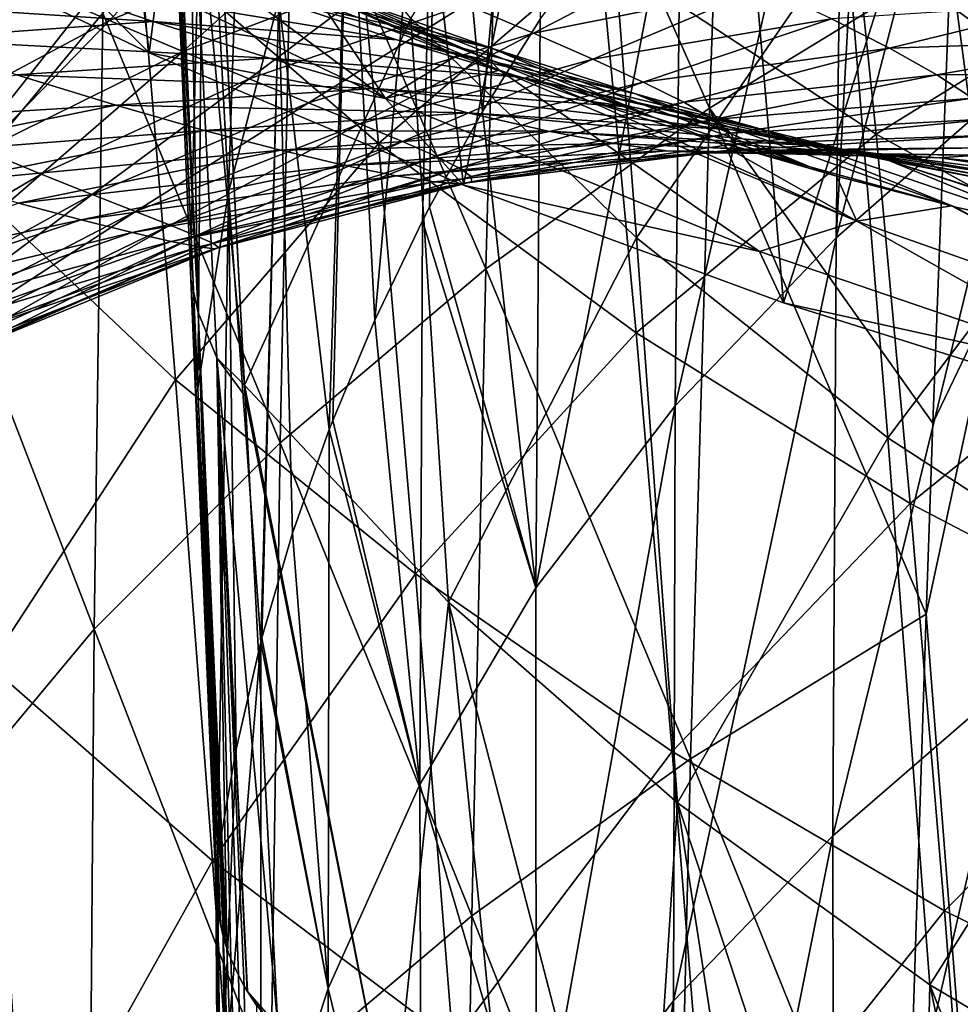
# Model space of a CAD drawing. Header units: metres. Extents: x -81 to 81, y -160 to 24.
# Tile 145 of 256: x -14.97 to -10.44, y -26.51 to -21.77. Entities that reach past the tile are written whole.
import ezdxf

# ---------------------------------------------------------------- set-up
doc = ezdxf.new("R2010")
doc.units = ezdxf.units.M
doc.layers.add('solid_501850_SW0001', color=7, linetype='CONTINUOUS')

msp = doc.modelspace()

# ---------------------------------------------------------------- linework, layer by layer
at = {"layer": 'solid_501850_SW0001'}
for points in [[(-15.245849, -14.441743), (-14.346232, -21.924681), (-15.828126, -21.216434)], [(-15.245849, -14.441743), (-13.595409, -16.00514), (-14.346232, -21.924681)], [(-13.595409, -16.00514), (-12.832602, -22.562494), (-14.346232, -21.924681)], [(-13.595409, -16.00514), (-11.784786, -17.381573), (-12.832602, -22.562494)], [(-11.784786, -17.381573), (-11.290542, -23.128683), (-12.832602, -22.562494)], [(-11.784786, -17.381573), (-9.836539, -18.553764), (-11.290542, -23.128683)], [(-9.836539, -18.553764), (-9.724244, -23.621853), (-11.290542, -23.128683)], [(-12.444177, -19.024292, 113.691093), (-12.740874, -22.207762, 116.421234), (-12.959218, -19.874992, 113.095543)], [(-12.444177, -19.024292, 113.691093), (-12.462616, -21.762056, 116.752953), (-12.740874, -22.207762, 116.421234)], [(-11.646491, -22.191887, 127.828278), (-11.541389, -19.163584, 124.548447), (-12.642381, -19.953701, 123.894943)], [(-11.646491, -22.191887, 127.828278), (-10.486179, -21.48151, 128.441254), (-11.541389, -19.163584, 124.548447)], [(-10.113295, -19.261688, 118.793159), (-11.036659, -22.815992, 121.460861), (-10.878655, -19.928196, 118.257591)], [(-10.113295, -19.261688, 118.793159), (-10.161489, -22.050699, 122.106583), (-11.036659, -22.815992, 121.460861)], [(-13.963431, -22.596111, 111.197243), (-14.082015, -20.364006, 107.884621), (-13.859241, -19.391445, 108.497284)], [(-13.720879, -21.667366, 111.844025), (-13.963431, -22.596111, 111.197243), (-13.859241, -19.391445, 108.497284)], [(-15.379556, -22.710487, 121.628601), (-14.568532, -21.733435, 122.430023), (-15.248604, -19.769245, 118.401932)], [(-12.959218, -19.874992, 113.095543), (-13.259057, -23.212925, 115.682076), (-13.385695, -20.758043, 112.478401)], [(-12.959218, -19.874992, 113.095543), (-13.029065, -22.734476, 116.037407), (-13.259057, -23.212925, 115.682076)], [(-12.959218, -19.874992, 113.095543), (-12.995189, -22.668644, 116.085426), (-13.029065, -22.734476, 116.037407)], [(-12.959218, -19.874992, 113.095543), (-12.740874, -22.207762, 116.421234), (-12.995189, -22.668644, 116.085426)], [(-12.724899, -22.964823, 127.149261), (-12.642381, -19.953701, 123.894943), (-13.653785, -20.812412, 123.187134)], [(-12.724899, -22.964823, 127.149261), (-11.646491, -22.191887, 127.828278), (-12.642381, -19.953701, 123.894943)], [(-10.878655, -19.928196, 118.257591), (-11.036659, -22.815992, 121.460861), (-11.001336, -20.043739, 118.160652)], [(-11.001336, -20.043739, 118.160652), (-11.812839, -23.625607, 120.753822), (-11.784568, -20.867662, 117.467979)], [(-11.001336, -20.043739, 118.160652), (-11.036659, -22.815992, 121.460861), (-11.812839, -23.625607, 120.753822)], [(-10.987309, -21.343861, 98.151428), (-9.658771, -22.283682, 97.667), (-9.851965, -20.130648, 93.239746)], [(-14.264193, -20.192776, 105.253563), (-14.207492, -21.349463, 107.268311), (-14.143669, -22.808846, 109.479164)], [(-14.264193, -20.192776, 105.253563), (-14.143669, -22.808846, 109.479164), (-14.144906, -23.015251, 109.4478)], [(-14.264193, -20.192776, 105.253563), (-14.109377, -23.174665, 109.191284), (-14.241097, -20.299335, 104.902214)], [(-14.264193, -20.192776, 105.253563), (-14.144906, -23.015251, 109.4478), (-14.109377, -23.174665, 109.191284)], [(-15.286479, -22.491531, 98.424919), (-15.455791, -20.289536, 94.242622), (-14.396033, -21.364113, 93.766258)], [(-13.085934, -21.758171, 103.740334), (-11.998583, -22.815891, 103.094002), (-12.193109, -20.292969, 98.696594)], [(-11.998583, -22.815891, 103.094002), (-10.987309, -21.343861, 98.151428), (-12.193109, -20.292969, 98.696594)], [(-14.160944, -20.527039, 104.758972), (-14.241097, -20.299335, 104.902214), (-14.109377, -23.174665, 109.191284)], [(-14.143669, -22.808846, 109.479164), (-14.207492, -21.349463, 107.268311), (-14.082015, -20.364006, 107.884621)], [(-14.111974, -23.539425, 110.545906), (-14.143669, -22.808846, 109.479164), (-14.082015, -20.364006, 107.884621)], [(-13.963431, -22.596111, 111.197243), (-14.111974, -23.539425, 110.545906), (-14.082015, -20.364006, 107.884621)], [(-13.241583, -22.361217, 93.326546), (-14.396033, -21.364113, 93.766258), (-13.419363, -20.471628, 89.138031)], [(-13.241583, -22.361217, 93.326546), (-13.419363, -20.471628, 89.138031), (-12.174106, -21.441895, 88.77433)], [(-14.160944, -20.527039, 104.758972), (-13.886196, -23.525908, 108.803719), (-14.033319, -20.722385, 104.602798)], [(-14.160944, -20.527039, 104.758972), (-14.019798, -23.393276, 109.039703), (-13.886196, -23.525908, 108.803719)], [(-14.160944, -20.527039, 104.758972), (-14.109377, -23.174665, 109.191284), (-14.019798, -23.393276, 109.039703)], [(-13.886196, -23.525908, 108.803719), (-13.085934, -21.758171, 103.740334), (-14.038797, -20.619505, 104.440826)], [(-13.886196, -23.525908, 108.803719), (-14.038797, -20.619505, 104.440826), (-14.033319, -20.722385, 104.602798)], [(-13.385695, -20.758043, 112.478401), (-13.478599, -23.7388, 115.28334), (-13.720879, -21.667366, 111.844025)], [(-13.385695, -20.758043, 112.478401), (-13.461901, -23.69569, 115.316261), (-13.478599, -23.7388, 115.28334)], [(-13.385695, -20.758043, 112.478401), (-13.259057, -23.212925, 115.682076), (-13.461901, -23.69569, 115.316261)], [(-10.844542, -22.316324, 88.447929), (-12.174106, -21.441895, 88.77433), (-11.008581, -20.722794, 84.254814)], [(-10.844542, -22.316324, 88.447929), (-11.008581, -20.722794, 84.254814), (-9.589453, -21.54051, 83.998344)], [(-13.715162, -23.80303, 126.418007), (-13.653785, -20.812412, 123.187134), (-14.568532, -21.733435, 122.430023)], [(-13.715162, -23.80303, 126.418007), (-12.724899, -22.964823, 127.149261), (-13.653785, -20.812412, 123.187134)], [(-11.784568, -20.867662, 117.467979), (-12.48327, -24.501463, 120.023262), (-12.462616, -21.762056, 116.752953)], [(-11.784568, -20.867662, 117.467979), (-11.812839, -23.625607, 120.753822), (-12.48327, -24.501463, 120.023262)], [(-14.918683, -21.601063, 35.344219), (-14.536873, -21.7687, 34.422852), (-13.996746, -21.182684, 35.404423)], [(-14.536873, -21.7687, 34.422852), (-13.574777, -21.368917, 34.471138), (-13.996746, -21.182684, 35.404423)], [(-14.963894, -21.301689, 5.341077), (-15.828126, -21.216434), (-14.346232, -21.924681)], [(-14.963894, -21.301689, 5.341077), (-14.346232, -21.924681), (-13.207545, -22.144682, 5.341364)], [(-14.963894, -21.301689, 5.341077), (-13.207545, -22.144682, 5.341364), (-14.185185, -21.41679, 8.897226)], [(-14.21906, -23.500177, 97.90654), (-15.286479, -22.491531, 98.424919), (-14.396033, -21.364113, 93.766258)], [(-14.536873, -21.7687, 34.422852), (-14.184435, -21.917847, 33.485275), (-13.574777, -21.368917, 34.471138)], [(-14.21906, -23.500177, 97.90654), (-14.396033, -21.364113, 93.766258), (-13.241583, -22.361217, 93.326546)], [(-14.213569, -21.342398, 11.782138), (-13.537613, -21.635059, 10.272512), (-12.708254, -21.95697, 11.090702)], [(-13.437521, -21.641657, 12.570044), (-14.213569, -21.342398, 11.782138), (-12.708254, -21.95697, 11.090702)], [(-14.184435, -21.917847, 33.485275), (-13.181694, -21.538286, 33.516693), (-13.574777, -21.368917, 34.471138)], [(-11.998583, -22.815891, 103.094002), (-10.787137, -23.779764, 102.5084), (-10.987309, -21.343861, 98.151428)], [(-10.787137, -23.779764, 102.5084), (-9.658771, -22.283682, 97.667), (-10.987309, -21.343861, 98.151428)], [(-10.268217, -21.365543, 128.537964), (-10.486179, -21.48151, 128.441254), (-10.272942, -23.087618, 130.374573)], [(-15.798581, -22.10545, 35.342499), (-14.918683, -21.601063, 35.344219), (-15.327595, -21.413509, 36.248016)], [(-14.487386, -21.397984, 13.761901), (-13.437521, -21.641657, 12.570044), (-12.697617, -21.902126, 13.429422)], [(-13.79952, -21.64744, 14.54658), (-14.487386, -21.397984, 13.761901), (-12.697617, -21.902126, 13.429422)], [(-13.207545, -22.144682, 5.341364), (-13.514883, -21.689016, 9.646337), (-14.185185, -21.41679, 8.897226)], [(-12.000274, -23.274069, 92.925819), (-13.241583, -22.361217, 93.326546), (-12.174106, -21.441895, 88.77433)], [(-12.820564, -21.69194, 32.541912), (-12.494858, -21.830793, 31.547659), (-11.748278, -21.440506, 32.60334)], [(-12.494858, -21.830793, 31.547659), (-11.383305, -21.60755, 31.578951), (-11.748278, -21.440506, 32.60334)], [(-12.000274, -23.274069, 92.925819), (-12.174106, -21.441895, 88.77433), (-10.844542, -22.316324, 88.447929)], [(-10.570277, -23.708084, 130.724014), (-10.486179, -21.48151, 128.441254), (-11.646491, -22.191887, 127.828278)], [(-10.272942, -23.087618, 130.374573), (-10.486179, -21.48151, 128.441254), (-10.570277, -23.708084, 130.724014)], [(-16.075783, -21.659399, 16.75926), (-14.930185, -21.5662, 15.661073), (-14.326713, -21.773657, 16.43413)], [(-14.930185, -21.5662, 15.661073), (-13.79952, -21.64744, 14.54658), (-13.15288, -21.862165, 15.394718)], [(-14.326713, -21.773657, 16.43413), (-14.930185, -21.5662, 15.661073), (-13.15288, -21.862165, 15.394718)], [(-14.184435, -21.917847, 33.485275), (-13.863955, -22.049772, 32.532749), (-13.181694, -21.538286, 33.516693)], [(-13.863955, -22.049772, 32.532749), (-12.820564, -21.69194, 32.541912), (-13.181694, -21.538286, 33.516693)], [(-9.439376, -23.087921, 88.160828), (-10.844542, -22.316324, 88.447929), (-9.589453, -21.54051, 83.998344)], [(-15.798581, -22.10545, 35.342499), (-15.45695, -22.25979, 34.43119), (-14.918683, -21.601063, 35.344219)], [(-15.45695, -22.25979, 34.43119), (-14.536873, -21.7687, 34.422852), (-14.918683, -21.601063, 35.344219)], [(-12.494858, -21.830793, 31.547659), (-12.208442, -21.955463, 30.534967), (-11.383305, -21.60755, 31.578951)], [(-12.208442, -21.955463, 30.534967), (-11.0589, -21.761547, 30.5298), (-11.383305, -21.60755, 31.578951)], [(-15.509936, -21.858284, 17.463165), (-16.075783, -21.659399, 16.75926), (-14.326713, -21.773657, 16.43413)], [(-13.720879, -21.667366, 111.844025), (-13.8086, -24.763781, 114.493652), (-13.963431, -22.596111, 111.197243)], [(-13.720879, -21.667366, 111.844025), (-13.802842, -24.741796, 114.51075), (-13.8086, -24.763781, 114.493652)], [(-13.720879, -21.667366, 111.844025), (-13.655332, -24.238308, 114.899994), (-13.802842, -24.741796, 114.51075)], [(-13.79952, -21.64744, 14.54658), (-12.697617, -21.902126, 13.429422), (-12.002794, -22.122725, 14.357653)], [(-13.15288, -21.862165, 15.394718), (-13.79952, -21.64744, 14.54658), (-12.002794, -22.122725, 14.357653)], [(-13.720879, -21.667366, 111.844025), (-13.478599, -23.7388, 115.28334), (-13.655332, -24.238308, 114.899994)], [(-12.659053, -22.007992, 10.692489), (-12.708254, -21.95697, 11.090702), (-13.537613, -21.635059, 10.272512)], [(-12.861257, -21.935577, 10.435448), (-12.659053, -22.007992, 10.692489), (-13.537613, -21.635059, 10.272512)], [(-13.514883, -21.689016, 9.646337), (-12.861257, -21.935577, 10.435448), (-13.537613, -21.635059, 10.272512)], [(-13.437521, -21.641657, 12.570044), (-12.708254, -21.95697, 11.090702), (-11.913666, -22.236921, 11.983897)], [(-12.697617, -21.902126, 13.429422), (-13.437521, -21.641657, 12.570044), (-11.913666, -22.236921, 11.983897)], [(-13.863955, -22.049772, 32.532749), (-13.57835, -22.165541, 31.566545), (-12.820564, -21.69194, 32.541912)], [(-13.57835, -22.165541, 31.566545), (-12.494858, -21.830793, 31.547659), (-12.820564, -21.69194, 32.541912)], [(-13.207545, -22.144682, 5.341364), (-12.861257, -21.935577, 10.435448), (-13.514883, -21.689016, 9.646337)], [(-11.0589, -21.761547, 30.5298), (-10.779993, -21.902502, 29.45697), (-9.896308, -21.686602, 30.572636)], [(-10.779993, -21.902502, 29.45697), (-9.58289, -21.862446, 29.454821), (-9.896308, -21.686602, 30.572636)], [(-14.610473, -24.700581, 125.63942), (-14.568532, -21.733435, 122.430023), (-15.379556, -22.710487, 121.628601)], [(-14.610473, -24.700581, 125.63942), (-13.715162, -23.80303, 126.418007), (-14.568532, -21.733435, 122.430023)], [(-13.886196, -23.525908, 108.803719), (-12.904803, -24.570221, 108.056992), (-13.085934, -21.758171, 103.740334)], [(-12.904803, -24.570221, 108.056992), (-11.998583, -22.815891, 103.094002), (-13.085934, -21.758171, 103.740334)], [(-12.740874, -22.207762, 116.421234), (-12.462616, -21.762056, 116.752953), (-12.48327, -24.501463, 120.023262)], [(-12.208442, -21.955463, 30.534967), (-11.965546, -22.066233, 29.505217), (-11.0589, -21.761547, 30.5298)], [(-11.965546, -22.066233, 29.505217), (-10.779993, -21.902502, 29.45697), (-11.0589, -21.761547, 30.5298)], [(-15.509936, -21.858284, 17.463165), (-14.326713, -21.773657, 16.43413), (-13.76808, -21.950657, 17.262691)], [(-15.45695, -22.25979, 34.43119), (-15.145282, -22.39406, 33.50845), (-14.536873, -21.7687, 34.422852)], [(-15.145282, -22.39406, 33.50845), (-14.184435, -21.917847, 33.485275), (-14.536873, -21.7687, 34.422852)], [(-14.326713, -21.773657, 16.43413), (-13.15288, -21.862165, 15.394718), (-12.555387, -22.041702, 16.303087)], [(-13.76808, -21.950657, 17.262691), (-14.326713, -21.773657, 16.43413), (-12.555387, -22.041702, 16.303087)], [(-14.985123, -22.03084, 18.217747), (-15.509936, -21.858284, 17.463165), (-13.76808, -21.950657, 17.262691)], [(-13.57835, -22.165541, 31.566545), (-13.330866, -22.265978, 30.588064), (-12.494858, -21.830793, 31.547659)], [(-13.330866, -22.265978, 30.588064), (-12.208442, -21.955463, 30.534967), (-12.494858, -21.830793, 31.547659)], [(-13.15288, -21.862165, 15.394718), (-12.002794, -22.122725, 14.357653), (-11.361876, -22.302868, 15.350678)], [(-12.555387, -22.041702, 16.303087), (-13.15288, -21.862165, 15.394718), (-11.361876, -22.302868, 15.350678)], [(-12.697617, -21.902126, 13.429422), (-11.913666, -22.236921, 11.983897), (-11.163071, -22.473558, 12.949428)], [(-12.002794, -22.122725, 14.357653), (-12.697617, -21.902126, 13.429422), (-11.163071, -22.473558, 12.949428)], [(-11.965546, -22.066233, 29.505217), (-11.770685, -22.16301, 28.460291), (-10.779993, -21.902502, 29.45697)], [(-11.770685, -22.16301, 28.460291), (-10.551865, -22.02998, 28.36216), (-10.779993, -21.902502, 29.45697)], [(-10.779993, -21.902502, 29.45697), (-10.551865, -22.02998, 28.36216), (-9.58289, -21.862446, 29.454821)], [(-10.551865, -22.02998, 28.36216), (-9.323084, -22.02528, 28.308092), (-9.58289, -21.862446, 29.454821)], [(-15.145282, -22.39406, 33.50845), (-14.865681, -22.509626, 32.575962), (-14.184435, -21.917847, 33.485275)], [(-14.985123, -22.03084, 18.217747), (-13.76808, -21.950657, 17.262691), (-13.260961, -22.0973, 18.143164)], [(-14.865681, -22.509626, 32.575962), (-13.863955, -22.049772, 32.532749), (-14.184435, -21.917847, 33.485275)], [(-13.207545, -22.144682, 5.341364), (-14.346232, -21.924681), (-12.832602, -22.562494)], [(-13.76808, -21.950657, 17.262691), (-12.555387, -22.041702, 16.303087), (-12.014582, -22.186077, 17.267149)], [(-13.260961, -22.0973, 18.143164), (-13.76808, -21.950657, 17.262691), (-12.014582, -22.186077, 17.267149)], [(-13.207545, -22.144682, 5.341364), (-12.659053, -22.007992, 10.692489), (-12.861257, -21.935577, 10.435448)], [(-13.330866, -22.265978, 30.588064), (-13.125041, -22.351633, 29.598959), (-12.208442, -21.955463, 30.534967)], [(-13.125041, -22.351633, 29.598959), (-11.965546, -22.066233, 29.505217), (-12.208442, -21.955463, 30.534967)], [(-12.227829, -22.156178, 11.262918), (-11.913666, -22.236921, 11.983897), (-12.708254, -21.95697, 11.090702)], [(-12.659053, -22.007992, 10.692489), (-12.227829, -22.156178, 11.262918), (-12.708254, -21.95697, 11.090702)], [(-16.191628, -22.281273, 19.156567), (-14.985123, -22.03084, 18.217747), (-14.507145, -22.177309, 19.020302)], [(-14.507145, -22.177309, 19.020302), (-14.985123, -22.03084, 18.217747), (-13.260961, -22.0973, 18.143164)], [(-14.865681, -22.509626, 32.575962), (-14.620522, -22.607698, 31.635376), (-13.863955, -22.049772, 32.532749)], [(-14.620522, -22.607698, 31.635376), (-13.57835, -22.165541, 31.566545), (-13.863955, -22.049772, 32.532749)], [(-13.207545, -22.144682, 5.341364), (-11.405901, -22.881573, 5.34162), (-12.659053, -22.007992, 10.692489)], [(-10.936513, -22.735683, 10.697014), (-12.227829, -22.156178, 11.262918), (-12.659053, -22.007992, 10.692489)], [(-11.405901, -22.881573, 5.34162), (-10.936513, -22.735683, 10.697014), (-12.659053, -22.007992, 10.692489)], [(-12.555387, -22.041702, 16.303087), (-11.361876, -22.302868, 15.350678), (-10.783252, -22.442558, 16.402977)], [(-12.014582, -22.186077, 17.267149), (-12.555387, -22.041702, 16.303087), (-10.783252, -22.442558, 16.402977)], [(-11.770685, -22.16301, 28.460291), (-11.628521, -22.24531, 27.402754), (-10.551865, -22.02998, 28.36216)], [(-11.628521, -22.24531, 27.402754), (-10.37999, -22.143076, 27.247898), (-10.551865, -22.02998, 28.36216)], [(-10.551865, -22.02998, 28.36216), (-10.37999, -22.143076, 27.247898), (-9.323084, -22.02528, 28.308092)], [(-13.125041, -22.351633, 29.598959), (-12.964633, -22.422745, 28.601278), (-11.965546, -22.066233, 29.505217)], [(-12.964633, -22.422745, 28.601278), (-11.770685, -22.16301, 28.460291), (-11.965546, -22.066233, 29.505217)], [(-10.161489, -22.050699, 122.106583), (-11.052243, -25.695967, 124.64608), (-11.036659, -22.815992, 121.460861)], [(-10.161489, -22.050699, 122.106583), (-10.185711, -24.945385, 125.316315), (-11.052243, -25.695967, 124.64608)], [(-14.507145, -22.177309, 19.020302), (-13.260961, -22.0973, 18.143164), (-12.811413, -22.214087, 19.070826)], [(-13.260961, -22.0973, 18.143164), (-12.014582, -22.186077, 17.267149), (-11.537301, -22.295837, 18.28108)], [(-12.811413, -22.214087, 19.070826), (-13.260961, -22.0973, 18.143164), (-11.537301, -22.295837, 18.28108)], [(-12.002794, -22.122725, 14.357653), (-11.163071, -22.473558, 12.949428), (-10.465849, -22.665964, 13.983341)], [(-11.361876, -22.302868, 15.350678), (-12.002794, -22.122725, 14.357653), (-10.465849, -22.665964, 13.983341)], [(-11.628521, -22.24531, 27.402754), (-11.543669, -22.312243, 26.335974), (-10.37999, -22.143076, 27.247898)], [(-11.543669, -22.312243, 26.335974), (-10.269824, -22.240421, 26.117716), (-10.37999, -22.143076, 27.247898)], [(-15.737887, -22.425127, 19.887825), (-16.191628, -22.281273, 19.156567), (-14.507145, -22.177309, 19.020302)], [(-15.737887, -22.425127, 19.887825), (-14.507145, -22.177309, 19.020302), (-14.081263, -22.298204, 19.867157)], [(-14.620522, -22.607698, 31.635376), (-14.412439, -22.689295, 30.688435), (-13.57835, -22.165541, 31.566545)], [(-14.081263, -22.298204, 19.867157), (-14.507145, -22.177309, 19.020302), (-12.811413, -22.214087, 19.070826)], [(-14.412439, -22.689295, 30.688435), (-13.330866, -22.265978, 30.588064), (-13.57835, -22.165541, 31.566545)], [(-13.207545, -22.144682, 5.341364), (-12.832602, -22.562494), (-11.405901, -22.881573, 5.34162)], [(-12.964633, -22.422745, 28.601278), (-12.853503, -22.479225, 27.597589), (-11.770685, -22.16301, 28.460291)], [(-12.853503, -22.479225, 27.597589), (-11.628521, -22.24531, 27.402754), (-11.770685, -22.16301, 28.460291)], [(-11.737756, -25.324503, 130.991486), (-11.646491, -22.191887, 127.828278), (-12.724899, -22.964823, 127.149261)], [(-12.227829, -22.156178, 11.262918), (-11.618447, -22.350576, 12.126182), (-11.913666, -22.236921, 11.983897)], [(-10.936513, -22.735683, 10.697014), (-11.618447, -22.350576, 12.126182), (-12.227829, -22.156178, 11.262918)], [(-12.014582, -22.186077, 17.267149), (-10.783252, -22.442558, 16.402977), (-10.274514, -22.542454, 17.507589)], [(-11.537301, -22.295837, 18.28108), (-12.014582, -22.186077, 17.267149), (-10.274514, -22.542454, 17.507589)], [(-11.737756, -25.324503, 130.991486), (-10.602697, -24.628401, 131.635941), (-11.646491, -22.191887, 127.828278)], [(-10.602697, -24.628401, 131.635941), (-10.570277, -23.708084, 130.724014), (-11.646491, -22.191887, 127.828278)], [(-14.081263, -22.298204, 19.867157), (-12.811413, -22.214087, 19.070826), (-12.424581, -22.301937, 20.039927)], [(-12.740874, -22.207762, 116.421234), (-12.48327, -24.501463, 120.023262), (-12.995189, -22.668644, 116.085426)], [(-12.811413, -22.214087, 19.070826), (-11.537301, -22.295837, 18.28108), (-11.129333, -22.372076, 19.337896)], [(-12.424581, -22.301937, 20.039927), (-12.811413, -22.214087, 19.070826), (-11.129333, -22.372076, 19.337896)], [(-11.618447, -22.350576, 12.126182), (-11.163071, -22.473558, 12.949428), (-11.913666, -22.236921, 11.983897)], [(-14.412439, -22.689295, 30.688435), (-14.244291, -22.755213, 29.737045), (-13.330866, -22.265978, 30.588064)], [(-14.244291, -22.755213, 29.737045), (-13.125041, -22.351633, 29.598959), (-13.330866, -22.265978, 30.588064)], [(-12.853503, -22.479225, 27.597589), (-12.795452, -22.520643, 26.591084), (-11.628521, -22.24531, 27.402754)], [(-12.795452, -22.520643, 26.591084), (-11.543669, -22.312243, 26.335974), (-11.628521, -22.24531, 27.402754)], [(-11.543669, -22.312243, 26.335974), (-11.520457, -22.362534, 25.264235), (-10.269824, -22.240421, 26.117716)], [(-11.520457, -22.362534, 25.264235), (-10.226512, -22.320196, 24.976273), (-10.269824, -22.240421, 26.117716)], [(-10.787137, -23.779764, 102.5084), (-9.464198, -24.639271, 101.988686), (-9.658771, -22.283682, 97.667)], [(-15.331317, -22.547157, 20.66033), (-15.737887, -22.425127, 19.887825), (-14.081263, -22.298204, 19.867157)], [(-15.331317, -22.547157, 20.66033), (-14.081263, -22.298204, 19.867157), (-13.711956, -22.39432, 20.753763)], [(-13.711956, -22.39432, 20.753763), (-14.081263, -22.298204, 19.867157), (-12.424581, -22.301937, 20.039927)], [(-13.711956, -22.39432, 20.753763), (-12.424581, -22.301937, 20.039927), (-12.104437, -22.362158, 21.043884)], [(-12.795452, -22.520643, 26.591084), (-12.794018, -22.546247, 25.585638), (-11.543669, -22.312243, 26.335974)], [(-12.794018, -22.546247, 25.585638), (-11.520457, -22.362534, 25.264235), (-11.543669, -22.312243, 26.335974)], [(-12.424581, -22.301937, 20.039927), (-11.129333, -22.372076, 19.337896), (-10.795107, -22.416412, 20.429686)], [(-12.104437, -22.362158, 21.043884), (-12.424581, -22.301937, 20.039927), (-10.795107, -22.416412, 20.429686)], [(-10.679962, -24.09589, 92.566383), (-12.000274, -23.274069, 92.925819), (-10.844542, -22.316324, 88.447929)], [(-11.562639, -22.394583, 24.192747), (-10.254559, -22.380207, 23.829395), (-10.226512, -22.320196, 24.976273)], [(-11.520457, -22.362534, 25.264235), (-11.562639, -22.394583, 24.192747), (-10.226512, -22.320196, 24.976273)], [(-11.537301, -22.295837, 18.28108), (-10.274514, -22.542454, 17.507589), (-9.842058, -22.603882, 18.656267)], [(-11.129333, -22.372076, 19.337896), (-11.537301, -22.295837, 18.28108), (-9.842058, -22.603882, 18.656267)], [(-11.361876, -22.302868, 15.350678), (-10.465849, -22.665964, 13.983341), (-9.957615, -22.780434, 14.9215)], [(-10.783252, -22.442558, 16.402977), (-11.361876, -22.302868, 15.350678), (-9.957615, -22.780434, 14.9215)], [(-10.679962, -24.09589, 92.566383), (-10.844542, -22.316324, 88.447929), (-9.439376, -23.087921, 88.160828)], [(-14.244291, -22.755213, 29.737045), (-14.1191, -22.806007, 28.78339), (-13.125041, -22.351633, 29.598959)], [(-13.06306, -24.434698, 97.428299), (-14.21906, -23.500177, 97.90654), (-13.241583, -22.361217, 93.326546)], [(-14.1191, -22.806007, 28.78339), (-12.964633, -22.422745, 28.601278), (-13.125041, -22.351633, 29.598959)], [(-13.402705, -22.466717, 21.674831), (-13.711956, -22.39432, 20.753763), (-12.104437, -22.362158, 21.043884)], [(-13.402705, -22.466717, 21.674831), (-12.104437, -22.362158, 21.043884), (-11.853574, -22.396393, 22.075562)], [(-13.06306, -24.434698, 97.428299), (-13.241583, -22.361217, 93.326546), (-12.000274, -23.274069, 92.925819)], [(-12.852235, -22.554993, 24.585836), (-11.562639, -22.394583, 24.192747), (-11.520457, -22.362534, 25.264235)], [(-12.794018, -22.546247, 25.585638), (-12.852235, -22.554993, 24.585836), (-11.520457, -22.362534, 25.264235)], [(-12.104437, -22.362158, 21.043884), (-10.795107, -22.416412, 20.429686), (-10.537453, -22.430914, 21.547953)], [(-11.853574, -22.396393, 22.075562), (-12.104437, -22.362158, 21.043884), (-10.537453, -22.430914, 21.547953)], [(-11.6731, -22.406534, 23.127594), (-10.357474, -22.417982, 22.684008), (-10.254559, -22.380207, 23.829395)], [(-11.562639, -22.394583, 24.192747), (-11.6731, -22.406534, 23.127594), (-10.254559, -22.380207, 23.829395)], [(-11.618447, -22.350576, 12.126182), (-11.035416, -22.519148, 13.024406), (-11.163071, -22.473558, 12.949428)], [(-10.936513, -22.735683, 10.697014), (-11.035416, -22.519148, 13.024406), (-11.618447, -22.350576, 12.126182)], [(-11.129333, -22.372076, 19.337896), (-9.842058, -22.603882, 18.656267), (-9.490733, -22.628822, 19.839756)], [(-10.795107, -22.416412, 20.429686), (-11.129333, -22.372076, 19.337896), (-9.490733, -22.628822, 19.839756)], [(-15.813487, -23.065874, 32.671017), (-14.865681, -22.509626, 32.575962), (-15.145282, -22.39406, 33.50845)], [(-14.975709, -22.648094, 21.470667), (-15.331317, -22.547157, 20.66033), (-13.711956, -22.39432, 20.753763)], [(-14.975709, -22.648094, 21.470667), (-13.711956, -22.39432, 20.753763), (-13.402705, -22.466717, 21.674831)], [(-14.1191, -22.806007, 28.78339), (-14.039949, -22.841959, 27.830019), (-12.964633, -22.422745, 28.601278)], [(-14.039949, -22.841959, 27.830019), (-12.853503, -22.479225, 27.597589), (-12.964633, -22.422745, 28.601278)], [(-13.155829, -22.516672, 22.624561), (-13.402705, -22.466717, 21.674831), (-11.853574, -22.396393, 22.075562)], [(-13.155829, -22.516672, 22.624561), (-11.853574, -22.396393, 22.075562), (-11.6731, -22.406534, 23.127594)], [(-12.972399, -22.545609, 23.596903), (-13.155829, -22.516672, 22.624561), (-11.6731, -22.406534, 23.127594)], [(-12.972399, -22.545609, 23.596903), (-11.6731, -22.406534, 23.127594), (-11.562639, -22.394583, 24.192747)], [(-12.852235, -22.554993, 24.585836), (-12.972399, -22.545609, 23.596903), (-11.562639, -22.394583, 24.192747)], [(-11.853574, -22.396393, 22.075562), (-10.537453, -22.430914, 21.547953), (-10.357474, -22.417982, 22.684008)], [(-11.6731, -22.406534, 23.127594), (-11.853574, -22.396393, 22.075562), (-10.357474, -22.417982, 22.684008)], [(-10.795107, -22.416412, 20.429686), (-9.490733, -22.628822, 19.839756), (-9.223566, -22.61981, 21.048195)], [(-10.537453, -22.430914, 21.547953), (-10.795107, -22.416412, 20.429686), (-9.223566, -22.61981, 21.048195)], [(-10.357474, -22.417982, 22.684008), (-10.537453, -22.430914, 21.547953), (-9.041618, -22.579813, 22.271574)], [(-14.674029, -22.728813, 22.314802), (-14.975709, -22.648094, 21.470667), (-13.402705, -22.466717, 21.674831)], [(-14.674029, -22.728813, 22.314802), (-13.402705, -22.466717, 21.674831), (-13.155829, -22.516672, 22.624561)], [(-10.481151, -22.662266, 13.956389), (-10.465849, -22.665964, 13.983341), (-11.163071, -22.473558, 12.949428)], [(-11.035416, -22.519148, 13.024406), (-10.481151, -22.662266, 13.956389), (-11.163071, -22.473558, 12.949428)], [(-10.783252, -22.442558, 16.402977), (-9.466678, -22.874157, 15.919179), (-9.407684, -22.884184, 16.046133)], [(-10.274514, -22.542454, 17.507589), (-10.783252, -22.442558, 16.402977), (-9.407684, -22.884184, 16.046133)], [(-10.783252, -22.442558, 16.402977), (-9.957615, -22.780434, 14.9215), (-9.466678, -22.874157, 15.919179)], [(-10.537453, -22.430914, 21.547953), (-9.223566, -22.61981, 21.048195), (-9.041618, -22.579813, 22.271574)], [(-15.813487, -23.065874, 32.671017), (-15.608625, -23.151854, 31.753309), (-14.865681, -22.509626, 32.575962)], [(-15.608625, -23.151854, 31.753309), (-14.620522, -22.607698, 31.635376), (-14.865681, -22.509626, 32.575962)], [(-15.11612, -24.875134, 102.507713), (-15.286479, -22.491531, 98.424919), (-14.21906, -23.500177, 97.90654)], [(-14.428288, -22.790277, 23.188229), (-14.674029, -22.728813, 22.314802), (-13.155829, -22.516672, 22.624561)], [(-14.428288, -22.790277, 23.188229), (-13.155829, -22.516672, 22.624561), (-12.972399, -22.545609, 23.596903)], [(-14.039949, -22.841959, 27.830019), (-14.00986, -22.863075, 26.879915), (-12.853503, -22.479225, 27.597589)], [(-14.031611, -22.869087, 25.936546), (-12.794018, -22.546247, 25.585638), (-12.795452, -22.520643, 26.591084)], [(-14.00986, -22.863075, 26.879915), (-14.031611, -22.869087, 25.936546), (-12.795452, -22.520643, 26.591084)], [(-14.00986, -22.863075, 26.879915), (-12.795452, -22.520643, 26.591084), (-12.853503, -22.479225, 27.597589)], [(-10.936513, -22.735683, 10.697014), (-10.481151, -22.662266, 13.956389), (-11.035416, -22.519148, 13.024406)], [(-14.239475, -22.833504, 24.086184), (-14.428288, -22.790277, 23.188229), (-12.972399, -22.545609, 23.596903)], [(-14.239475, -22.833504, 24.086184), (-12.972399, -22.545609, 23.596903), (-12.852235, -22.554993, 24.585836)], [(-14.107568, -22.859474, 25.003847), (-14.239475, -22.833504, 24.086184), (-12.852235, -22.554993, 24.585836)], [(-14.107568, -22.859474, 25.003847), (-12.852235, -22.554993, 24.585836), (-12.794018, -22.546247, 25.585638)], [(-14.031611, -22.869087, 25.936546), (-14.107568, -22.859474, 25.003847), (-12.794018, -22.546247, 25.585638)], [(-11.405901, -22.881573, 5.34162), (-12.832602, -22.562494), (-11.290542, -23.128683)], [(-15.608625, -23.151854, 31.753309), (-15.439929, -23.22023, 30.834856), (-14.620522, -22.607698, 31.635376)], [(-15.439929, -23.22023, 30.834856), (-14.412439, -22.689295, 30.688435), (-14.620522, -22.607698, 31.635376)], [(-13.963431, -22.596111, 111.197243), (-14.0151, -25.79092, 113.682739), (-14.111974, -23.539425, 110.545906)], [(-13.963431, -22.596111, 111.197243), (-13.927411, -25.278913, 114.090309), (-14.0151, -25.79092, 113.682739)], [(-13.963431, -22.596111, 111.197243), (-13.8086, -24.763781, 114.493652), (-13.927411, -25.278913, 114.090309)], [(-16.200378, -23.060158, 22.181873), (-14.975709, -22.648094, 21.470667), (-14.674029, -22.728813, 22.314802)], [(-10.936513, -22.735683, 10.697014), (-9.173277, -23.357836, 10.697438), (-10.481151, -22.662266, 13.956389)], [(-9.173277, -23.357836, 10.697438), (-10.465849, -22.665964, 13.983341), (-10.481151, -22.662266, 13.956389)], [(-9.173277, -23.357836, 10.697438), (-9.957615, -22.780434, 14.9215), (-10.465849, -22.665964, 13.983341)], [(-15.439929, -23.22023, 30.834856), (-15.309603, -23.272036, 29.917789), (-14.412439, -22.689295, 30.688435)], [(-15.404026, -25.651539, 124.818436), (-14.610473, -24.700581, 125.63942), (-15.379556, -22.710487, 121.628601)], [(-15.309603, -23.272036, 29.917789), (-14.244291, -22.755213, 29.737045), (-14.412439, -22.689295, 30.688435)], [(-12.48327, -24.501463, 120.023262), (-13.029065, -22.734476, 116.037407), (-12.995189, -22.668644, 116.085426)], [(-15.902855, -23.145239, 22.955971), (-16.200378, -23.060158, 22.181873), (-14.674029, -22.728813, 22.314802)], [(-15.902855, -23.145239, 22.955971), (-14.674029, -22.728813, 22.314802), (-14.428288, -22.790277, 23.188229)], [(-15.309603, -23.272036, 29.917789), (-15.219959, -23.308105, 29.004402), (-14.244291, -22.755213, 29.737045)], [(-15.219959, -23.308105, 29.004402), (-14.1191, -22.806007, 28.78339), (-14.244291, -22.755213, 29.737045)], [(-13.259057, -23.212925, 115.682076), (-13.029065, -22.734476, 116.037407), (-13.041491, -25.449234, 119.288712)], [(-12.48327, -24.501463, 120.023262), (-13.041491, -25.449234, 119.288712), (-13.029065, -22.734476, 116.037407)], [(-11.405901, -22.881573, 5.34162), (-9.565247, -23.509981, 5.341842), (-10.936513, -22.735683, 10.697014)], [(-9.565247, -23.509981, 5.341842), (-9.173277, -23.357836, 10.697438), (-10.936513, -22.735683, 10.697014)], [(-15.65538, -23.213863, 23.759674), (-15.902855, -23.145239, 22.955971), (-14.428288, -22.790277, 23.188229)], [(-15.65538, -23.213863, 23.759674), (-14.428288, -22.790277, 23.188229), (-14.239475, -22.833504, 24.086184)], [(-15.219959, -23.308105, 29.004402), (-15.173345, -23.329075, 28.097198), (-14.1191, -22.806007, 28.78339)], [(-15.173345, -23.329075, 28.097198), (-14.039949, -22.841959, 27.830019), (-14.1191, -22.806007, 28.78339)], [(-15.458827, -23.266697, 24.589458), (-15.65538, -23.213863, 23.759674), (-14.239475, -22.833504, 24.086184)], [(-15.458827, -23.266697, 24.589458), (-14.239475, -22.833504, 24.086184), (-14.107568, -22.859474, 25.003847)], [(-15.173345, -23.329075, 28.097198), (-15.172032, -23.335346, 27.198942), (-14.039949, -22.841959, 27.830019)], [(-15.172032, -23.335346, 27.198942), (-14.00986, -22.863075, 26.879915), (-14.039949, -22.841959, 27.830019)], [(-14.144906, -23.015251, 109.4478), (-14.143669, -22.808846, 109.479164), (-14.111974, -23.539425, 110.545906)], [(-12.904803, -24.570221, 108.056992), (-11.801119, -25.536068, 107.369186), (-11.998583, -22.815891, 103.094002)], [(-11.801119, -25.536068, 107.369186), (-10.787137, -23.779764, 102.5084), (-11.998583, -22.815891, 103.094002)], [(-11.036659, -22.815992, 121.460861), (-11.820104, -26.490606, 123.91938), (-11.812839, -23.625607, 120.753822)], [(-11.036659, -22.815992, 121.460861), (-11.052243, -25.695967, 124.64608), (-11.820104, -26.490606, 123.91938)], [(-15.313278, -23.304302, 25.441669), (-15.458827, -23.266697, 24.589458), (-14.107568, -22.859474, 25.003847)], [(-15.313278, -23.304302, 25.441669), (-14.107568, -22.859474, 25.003847), (-14.031611, -22.869087, 25.936546)], [(-15.218098, -23.327103, 26.312668), (-15.313278, -23.304302, 25.441669), (-14.031611, -22.869087, 25.936546)], [(-15.218098, -23.327103, 26.312668), (-14.031611, -22.869087, 25.936546), (-14.00986, -22.863075, 26.879915)], [(-15.172032, -23.335346, 27.198942), (-15.218098, -23.327103, 26.312668), (-14.00986, -22.863075, 26.879915)], [(-11.405901, -22.881573, 5.34162), (-11.290542, -23.128683), (-9.565247, -23.509981, 5.341842)], [(-12.792411, -26.080776, 130.284622), (-12.724899, -22.964823, 127.149261), (-13.715162, -23.80303, 126.418007)], [(-12.792411, -26.080776, 130.284622), (-11.737756, -25.324503, 130.991486), (-12.724899, -22.964823, 127.149261)], [(-14.144906, -23.015251, 109.4478), (-14.111974, -23.539425, 110.545906), (-14.0151, -25.79092, 113.682739)], [(-14.022787, -25.870985, 113.622437), (-14.144906, -23.015251, 109.4478), (-14.0151, -25.79092, 113.682739)], [(-14.144906, -23.015251, 109.4478), (-14.019626, -26.015644, 113.513145), (-14.109377, -23.174665, 109.191284)], [(-14.023672, -25.95352, 113.560127), (-14.019626, -26.015644, 113.513145), (-14.144906, -23.015251, 109.4478)], [(-14.024171, -25.925674, 113.581169), (-14.023672, -25.95352, 113.560127), (-14.144906, -23.015251, 109.4478)], [(-14.022787, -25.870985, 113.622437), (-14.024171, -25.925674, 113.581169), (-14.144906, -23.015251, 109.4478)], [(-9.288897, -24.820427, 92.250397), (-10.679962, -24.09589, 92.566383), (-9.439376, -23.087921, 88.160828)], [(-10.272942, -23.087618, 130.374573), (-10.570277, -23.708084, 130.724014), (-10.602697, -24.628401, 131.635941)], [(-10.411207, -27.065334, 134.240738), (-10.272942, -23.087618, 130.374573), (-10.602697, -24.628401, 131.635941)], [(-9.565247, -23.509981, 5.341842), (-11.290542, -23.128683), (-9.724244, -23.621853)], [(-13.981341, -26.2062, 113.368637), (-13.971618, -26.236197, 113.345833), (-14.109377, -23.174665, 109.191284)], [(-14.019798, -23.393276, 109.039703), (-14.109377, -23.174665, 109.191284), (-13.971618, -26.236197, 113.345833)], [(-13.989393, -26.178526, 113.389664), (-13.981341, -26.2062, 113.368637), (-14.109377, -23.174665, 109.191284)], [(-14.003118, -26.122219, 113.432404), (-13.989393, -26.178526, 113.389664), (-14.109377, -23.174665, 109.191284)], [(-14.017217, -26.037626, 113.496506), (-14.003118, -26.122219, 113.432404), (-14.109377, -23.174665, 109.191284)], [(-14.019626, -26.015644, 113.513145), (-14.017217, -26.037626, 113.496506), (-14.109377, -23.174665, 109.191284)], [(-13.259057, -23.212925, 115.682076), (-13.041491, -25.449234, 119.288712), (-13.461901, -23.69569, 115.316261)], [(-11.825894, -25.289093, 96.992683), (-13.06306, -24.434698, 97.428299), (-12.000274, -23.274069, 92.925819)], [(-11.825894, -25.289093, 96.992683), (-12.000274, -23.274069, 92.925819), (-10.679962, -24.09589, 92.566383)], [(-14.019798, -23.393276, 109.039703), (-13.726976, -26.612345, 113.009781), (-13.883512, -23.577787, 108.877846)], [(-14.019798, -23.393276, 109.039703), (-13.872968, -26.445127, 113.186523), (-13.726976, -26.612345, 113.009781)], [(-14.019798, -23.393276, 109.039703), (-13.883512, -23.577787, 108.877846), (-13.886196, -23.525908, 108.803719)], [(-13.952146, -26.288441, 113.306076), (-14.019798, -23.393276, 109.039703), (-13.971618, -26.236197, 113.345833)], [(-13.87452, -26.442585, 113.188469), (-13.872968, -26.445127, 113.186523), (-14.019798, -23.393276, 109.039703)], [(-13.888365, -26.419199, 113.206345), (-13.87452, -26.442585, 113.188469), (-14.019798, -23.393276, 109.039703)], [(-13.916262, -26.36751, 113.245804), (-13.888365, -26.419199, 113.206345), (-14.019798, -23.393276, 109.039703)], [(-13.952146, -26.288441, 113.306076), (-13.916262, -26.36751, 113.245804), (-14.019798, -23.393276, 109.039703)], [(-14.041324, -25.816763, 101.94976), (-15.11612, -24.875134, 102.507713), (-14.21906, -23.500177, 97.90654)], [(-14.041324, -25.816763, 101.94976), (-14.21906, -23.500177, 97.90654), (-13.06306, -24.434698, 97.428299)], [(-13.886196, -23.525908, 108.803719), (-13.176776, -27.152397, 112.55835), (-12.904803, -24.570221, 108.056992)], [(-13.883512, -23.577787, 108.877846), (-13.176776, -27.152397, 112.55835), (-13.886196, -23.525908, 108.803719)], [(-13.883512, -23.577787, 108.877846), (-13.726976, -26.612345, 113.009781), (-13.176776, -27.152397, 112.55835)], [(-11.812839, -23.625607, 120.753822), (-12.482526, -27.349213, 123.169548), (-12.48327, -24.501463, 120.023262)], [(-11.812839, -23.625607, 120.753822), (-11.820104, -26.490606, 123.91938), (-12.482526, -27.349213, 123.169548)], [(-13.041491, -25.449234, 119.288712), (-13.478599, -23.7388, 115.28334), (-13.461901, -23.69569, 115.316261)], [(-13.655332, -24.238308, 114.899994), (-13.478599, -23.7388, 115.28334), (-13.48382, -26.430658, 118.521339)], [(-13.041491, -25.449234, 119.288712), (-13.48382, -26.430658, 118.521339), (-13.478599, -23.7388, 115.28334)], [(-13.760502, -26.899174, 129.527618), (-13.715162, -23.80303, 126.418007), (-14.610473, -24.700581, 125.63942)], [(-13.760502, -26.899174, 129.527618), (-12.792411, -26.080776, 130.284622), (-13.715162, -23.80303, 126.418007)], [(-11.801119, -25.536068, 107.369186), (-10.585191, -26.412857, 106.746895), (-10.787137, -23.779764, 102.5084)], [(-10.585191, -26.412857, 106.746895), (-9.464198, -24.639271, 101.988686), (-10.787137, -23.779764, 102.5084)], [(-10.514997, -26.057369, 96.602173), (-11.825894, -25.289093, 96.992683), (-10.679962, -24.09589, 92.566383)], [(-10.514997, -26.057369, 96.602173), (-10.679962, -24.09589, 92.566383), (-9.288897, -24.820427, 92.250397)], [(-13.655332, -24.238308, 114.899994), (-13.48382, -26.430658, 118.521339), (-13.802842, -24.741796, 114.51075)], [(-12.884009, -26.6877, 101.435287), (-14.041324, -25.816763, 101.94976), (-13.06306, -24.434698, 97.428299)], [(-12.884009, -26.6877, 101.435287), (-13.06306, -24.434698, 97.428299), (-11.825894, -25.289093, 96.992683)], [(-12.48327, -24.501463, 120.023262), (-12.482526, -27.349213, 123.169548), (-13.041491, -25.449234, 119.288712)], [(-12.904803, -24.570221, 108.056992), (-13.176776, -27.152397, 112.55835), (-12.591139, -27.668304, 112.126205)], [(-12.904803, -24.570221, 108.056992), (-12.591139, -27.668304, 112.126205), (-11.972918, -28.158615, 111.714699)], [(-12.904803, -24.570221, 108.056992), (-11.972918, -28.158615, 111.714699), (-11.801119, -25.536068, 107.369186)], [(-10.707249, -27.878622, 134.719604), (-10.602697, -24.628401, 131.635941), (-11.737756, -25.324503, 130.991486)], [(-10.411207, -27.065334, 134.240738), (-10.602697, -24.628401, 131.635941), (-10.707249, -27.878622, 134.719604)], [(-10.585191, -26.412857, 106.746895), (-9.268744, -27.192099, 106.195335), (-9.464198, -24.639271, 101.988686)], [(-14.635494, -27.774115, 128.725357), (-14.610473, -24.700581, 125.63942), (-15.404026, -25.651539, 124.818436)], [(-14.635494, -27.774115, 128.725357), (-13.760502, -26.899174, 129.527618), (-14.610473, -24.700581, 125.63942)], [(-13.48382, -26.430658, 118.521339), (-13.8086, -24.763781, 114.493652), (-13.802842, -24.741796, 114.51075)], [(-13.8086, -24.763781, 114.493652), (-13.807741, -27.432261, 117.721375), (-14.009463, -27.199202, 115.503685)], [(-13.927411, -25.278913, 114.090309), (-13.8086, -24.763781, 114.493652), (-14.009463, -27.199202, 115.503685)], [(-13.48382, -26.430658, 118.521339), (-13.807741, -27.432261, 117.721375), (-13.8086, -24.763781, 114.493652)], [(-9.138156, -26.734009, 96.259056), (-10.514997, -26.057369, 96.602173), (-9.288897, -24.820427, 92.250397)], [(-14.944935, -27.435751, 106.48304), (-15.944299, -26.499767, 107.121796), (-15.11612, -24.875134, 102.507713)], [(-14.944935, -27.435751, 106.48304), (-15.11612, -24.875134, 102.507713), (-14.041324, -25.816763, 101.94976)], [(-10.185711, -24.945385, 125.316315), (-11.04807, -28.678579, 127.720772), (-11.052243, -25.695967, 124.64608)], [(-10.185711, -24.945385, 125.316315), (-10.190386, -27.941463, 128.418869), (-11.04807, -28.678579, 127.720772)], [(-13.927411, -25.278913, 114.090309), (-14.009463, -27.199202, 115.503685), (-14.0151, -25.79092, 113.682739)], [(-11.651178, -27.482725, 100.966927), (-12.884009, -26.6877, 101.435287), (-11.825894, -25.289093, 96.992683)], [(-11.651178, -27.482725, 100.966927), (-11.825894, -25.289093, 96.992683), (-10.514997, -26.057369, 96.602173)], [(-11.815904, -28.557384, 134.039413), (-11.737756, -25.324503, 130.991486), (-12.792411, -26.080776, 130.284622)], [(-11.815904, -28.557384, 134.039413), (-10.707249, -27.878622, 134.719604), (-11.737756, -25.324503, 130.991486)], [(-13.041491, -25.449234, 119.288712), (-13.033179, -28.276768, 122.414108), (-13.48382, -26.430658, 118.521339)], [(-12.482526, -27.349213, 123.169548), (-13.033179, -28.276768, 122.414108), (-13.041491, -25.449234, 119.288712)], [(-11.801119, -25.536068, 107.369186), (-11.972918, -28.158615, 111.714699), (-11.323835, -28.622133, 111.324913)], [(-11.801119, -25.536068, 107.369186), (-11.323835, -28.622133, 111.324913), (-10.645593, -29.058109, 110.957596)], [(-11.801119, -25.536068, 107.369186), (-10.645593, -29.058109, 110.957596), (-10.585191, -26.412857, 106.746895)], [(-15.410853, -28.70002, 127.882759), (-14.635494, -27.774115, 128.725357), (-15.404026, -25.651539, 124.818436)], [(-11.052243, -25.695967, 124.64608), (-11.807597, -29.459944, 126.970718), (-11.820104, -26.490606, 123.91938)], [(-11.052243, -25.695967, 124.64608), (-11.04807, -28.678579, 127.720772), (-11.807597, -29.459944, 126.970718)], [(-14.022787, -25.870985, 113.622437), (-14.0151, -25.79092, 113.682739), (-14.009463, -27.199202, 115.503685)], [(-13.863047, -28.309414, 105.887947), (-14.944935, -27.435751, 106.48304), (-14.041324, -25.816763, 101.94976)], [(-13.863047, -28.309414, 105.887947), (-14.041324, -25.816763, 101.94976), (-12.884009, -26.6877, 101.435287)], [(-14.022787, -25.870985, 113.622437), (-14.009463, -27.199202, 115.503685), (-14.024171, -25.925674, 113.581169)], [(-14.024171, -25.925674, 113.581169), (-14.009463, -27.199202, 115.503685), (-13.997374, -28.661709, 117.304466)], [(-14.002461, -29.193581, 117.588776), (-14.024171, -25.925674, 113.581169), (-13.997374, -28.661709, 117.304466)], [(-14.002461, -29.193581, 117.588776), (-14.023672, -25.95352, 113.560127), (-14.024171, -25.925674, 113.581169)], [(-14.002461, -29.193581, 117.588776), (-14.019626, -26.015644, 113.513145), (-14.023672, -25.95352, 113.560127)], [(-14.002461, -29.193581, 117.588776), (-14.017217, -26.037626, 113.496506), (-14.019626, -26.015644, 113.513145)], [(-14.017217, -26.037626, 113.496506), (-13.989393, -26.178526, 113.389664), (-14.003118, -26.122219, 113.432404)], [(-13.957348, -29.434364, 117.38488), (-13.989393, -26.178526, 113.389664), (-14.017217, -26.037626, 113.496506)], [(-14.002461, -29.193581, 117.588776), (-13.957348, -29.434364, 117.38488), (-14.017217, -26.037626, 113.496506)], [(-10.349843, -28.196632, 100.547302), (-11.651178, -27.482725, 100.966927), (-10.514997, -26.057369, 96.602173)], [(-10.349843, -28.196632, 100.547302), (-10.514997, -26.057369, 96.602173), (-9.138156, -26.734009, 96.259056)], [(-12.845793, -29.297365, 133.303268), (-12.792411, -26.080776, 130.284622), (-13.760502, -26.899174, 129.527618)], [(-12.845793, -29.297365, 133.303268), (-11.815904, -28.557384, 134.039413), (-12.792411, -26.080776, 130.284622)], [(-13.989393, -26.178526, 113.389664), (-13.971618, -26.236197, 113.345833), (-13.981341, -26.2062, 113.368637)], [(-13.846601, -29.66169, 117.190872), (-13.971618, -26.236197, 113.345833), (-13.989393, -26.178526, 113.389664)], [(-13.957348, -29.434364, 117.38488), (-13.846601, -29.66169, 117.190872), (-13.989393, -26.178526, 113.389664)], [(-13.846601, -29.66169, 117.190872), (-13.952146, -26.288441, 113.306076), (-13.971618, -26.236197, 113.345833)], [(-13.846601, -29.66169, 117.190872), (-13.916262, -26.36751, 113.245804), (-13.952146, -26.288441, 113.306076)], [(-13.846601, -29.66169, 117.190872), (-13.888365, -26.419199, 113.206345), (-13.916262, -26.36751, 113.245804)], [(-13.888365, -26.419199, 113.206345), (-13.82759, -26.514439, 113.135529), (-13.872968, -26.445127, 113.186523)], [(-13.846601, -29.66169, 117.190872), (-13.82759, -26.514439, 113.135529), (-13.888365, -26.419199, 113.206345)], [(-13.888365, -26.419199, 113.206345), (-13.872968, -26.445127, 113.186523), (-13.87452, -26.442585, 113.188469)], [(-13.872968, -26.445127, 113.186523), (-13.777221, -26.576183, 113.080917), (-13.726976, -26.612345, 113.009781)], [(-13.872968, -26.445127, 113.186523), (-13.82759, -26.514439, 113.135529), (-13.777221, -26.576183, 113.080917)], [(-13.48382, -26.430658, 118.521339), (-13.468774, -29.237598, 121.629242), (-13.807741, -27.432261, 117.721375)], [(-13.033179, -28.276768, 122.414108), (-13.468774, -29.237598, 121.629242), (-13.48382, -26.430658, 118.521339)], [(-10.585191, -26.412857, 106.746895), (-10.645593, -29.058109, 110.957596), (-9.939779, -29.465918, 110.613373)], [(-10.585191, -26.412857, 106.746895), (-9.939779, -29.465918, 110.613373), (-9.207871, -29.844889, 110.292953)], [(-10.585191, -26.412857, 106.746895), (-9.207871, -29.844889, 110.292953), (-9.268744, -27.192099, 106.195335)], [(-14.944935, -27.435751, 106.48304), (-15.695229, -29.356684, 110.911552), (-15.944299, -26.499767, 107.121796)], [(-11.820104, -26.490606, 123.91938), (-12.462177, -30.303196, 126.197968), (-12.482526, -27.349213, 123.169548)], [(-11.820104, -26.490606, 123.91938), (-11.807597, -29.459944, 126.970718), (-12.462177, -30.303196, 126.197968)]]:
    msp.add_3dface(points, dxfattribs=at)

doc.saveas('drawing.dxf')
